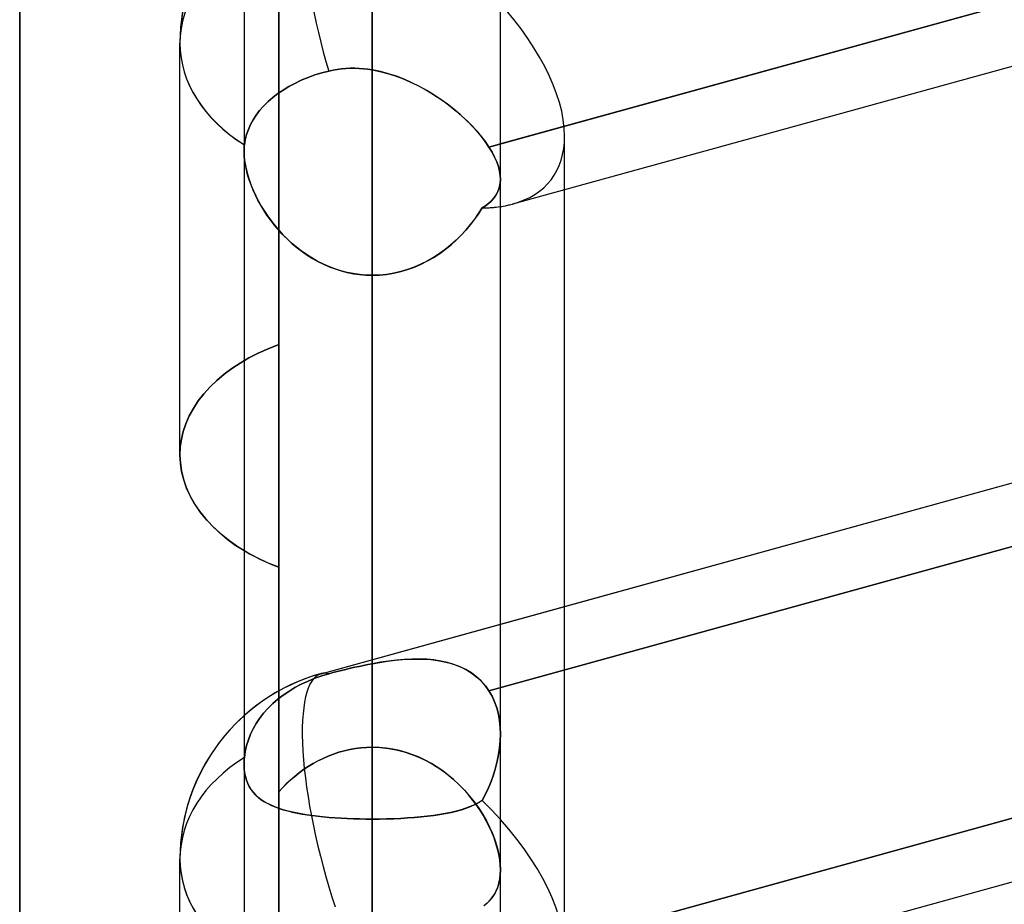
# Model space of a CAD drawing. Header units: millimetres. Extents: x -52 to 132, y -156 to 156.
# Tile 44 of 77: x 23.48 to 27.31, y 25.24 to 28.69. Entities that reach past the tile are written whole.
import ezdxf

# ---------------------------------------------------------------- set-up
doc = ezdxf.new("R2010")
doc.units = ezdxf.units.MM
doc.layers.add('MAIN-1', color=7, linetype='Continuous')

msp = doc.modelspace()

# ---------------------------------------------------------------- linework, layer by layer
at = {"layer": 'MAIN-1'}
for p, q in [((24.85, 0), (24.85, 76.1016)), ((24.85, 76.1016), (24.85, 0)), ((24.35, 75.6323), (24.35, 0)), ((24.35, 75.6323), (24.35, 0)), ((25.35, 0), (25.35, 75.6323)), ((25.35, 0), (25.35, 75.6323)), ((24.85, 75.4408), (24.85, 0)), ((24.85, 27.6975), (24.85, 75.4408)), ((25.3988, 27.976), (63.4497, 38.4861)), ((24.85, 28.6947), (24.85, 37.7)), ((24.6503, 26.1434), (62.7012, 36.6536)), ((23.475, 0), (23.475, 36)), ((23.475, 36), (23.475, 0)), ((24.485, 27.4271), (24.485, 36)), ((24.485, 36), (24.485, 27.4271)), ((24.85, 33.7), (24.85, 25.8562)), ((24.485, 25.6827), (24.485, 33.5417)), ((25.35, 25.378), (25.35, 33.2)), ((25.35, 25.378), (25.35, 33.2)), ((24.485, 26.5586), (24.485, 32.8583)), ((24.485, 32.8583), (24.485, 25.1976)), ((24.85, 25.1462), (24.85, 32.7)), ((23.475, 31.5), (23.475, 0)), ((24.485, 24.2332), (24.485, 31.5)), ((25.3051, 28.1978), (37.176, 31.4767)), ((37.15, 31.4696), (25.35, 28.2102)), ((25.3988, 27.976), (37.15, 31.2218)), ((25.35, 26.3367), (37.15, 29.596)), ((37.176, 29.3554), (25.3051, 26.0765)), ((25.3051, 26.0765), (37.176, 29.3554)), ((24.85, 28.6947), (24.85, 25.8562)), ((24.85, 25.8562), (24.85, 28.6947)), ((24.1, 26.9971), (24.1, 28.6025)), ((24.1, 26.9971), (24.1, 28.6025)), ((24.6803, 28.4945), (24.6532, 28.4874)), ((24.6532, 28.4874), (24.6803, 28.4945)), ((24.6969, 28.4981), (24.6803, 28.4945)), ((24.6803, 28.4945), (24.6968, 28.4981)), ((24.6968, 28.4981), (24.7135, 28.501)), ((24.7136, 28.501), (24.6969, 28.4981)), ((24.7135, 28.501), (24.7304, 28.5031)), ((24.7305, 28.5031), (24.7136, 28.501)), ((24.7304, 28.5031), (24.7475, 28.5045)), ((24.7474, 28.5045), (24.7305, 28.5031)), ((24.7644, 28.5052), (24.7474, 28.5045)), ((24.7475, 28.5045), (24.7645, 28.5052)), ((24.7815, 28.5053), (24.7644, 28.5052)), ((24.7645, 28.5052), (24.7816, 28.5053)), ((24.7986, 28.5046), (24.7815, 28.5053)), ((24.7816, 28.5053), (24.7988, 28.5046)), ((24.8158, 28.5033), (24.7986, 28.5046)), ((24.7988, 28.5046), (24.8159, 28.5033)), ((24.8329, 28.5013), (24.8158, 28.5033)), ((24.8159, 28.5033), (24.8329, 28.5013)), ((24.85, 28.4987), (24.8329, 28.5013)), ((24.8329, 28.5013), (24.85, 28.4987)), ((24.85, 28.4987), (24.8799, 28.4927)), ((24.85, 26.1823), (24.85, 28.4987)), ((24.85, 28.4987), (24.85, 26.1823)), ((24.8816, 28.4923), (24.85, 28.4987)), ((24.573, 28.4584), (24.5477, 28.4464)), ((24.5477, 28.4464), (24.573, 28.4584)), ((24.5994, 28.4693), (24.573, 28.4584)), ((24.573, 28.4584), (24.5994, 28.4693)), ((24.6264, 28.479), (24.5994, 28.4693)), ((24.5994, 28.4693), (24.6264, 28.479)), ((24.6532, 28.4874), (24.6264, 28.479)), ((24.6264, 28.479), (24.6532, 28.4874)), ((24.8799, 28.4927), (24.9096, 28.485)), ((24.913, 28.484), (24.8816, 28.4923)), ((24.9096, 28.485), (24.939, 28.4757)), ((24.9439, 28.4739), (24.913, 28.484)), ((24.939, 28.4757), (24.9679, 28.4648)), ((24.9744, 28.4622), (24.9439, 28.4739)), ((24.9679, 28.4648), (24.9965, 28.4526)), ((25.0043, 28.449), (24.9744, 28.4622)), ((24.5021, 28.4202), (24.4819, 28.4064)), ((24.4819, 28.4064), (24.5021, 28.4202)), ((24.524, 28.4335), (24.5021, 28.4202)), ((24.5021, 28.4202), (24.524, 28.4335)), ((24.5477, 28.4464), (24.524, 28.4335)), ((24.524, 28.4335), (24.5477, 28.4464)), ((24.9965, 28.4526), (25.0245, 28.4392)), ((25.0337, 28.4344), (25.0043, 28.449)), ((25.0245, 28.4392), (25.0519, 28.4246)), ((25.0624, 28.4186), (25.0337, 28.4344)), ((25.0519, 28.4246), (25.0787, 28.4089)), ((25.0903, 28.4017), (25.0624, 28.4186)), ((24.4622, 28.3912), (24.4434, 28.3749)), ((24.4434, 28.3749), (24.4622, 28.3912)), ((24.4819, 28.4064), (24.4622, 28.3912)), ((24.4622, 28.3912), (24.4819, 28.4064)), ((25.0787, 28.4089), (25.1047, 28.3923)), ((25.1174, 28.3837), (25.0903, 28.4017)), ((25.1047, 28.3923), (25.13, 28.3749)), ((25.1436, 28.3649), (25.1174, 28.3837)), ((24.4107, 28.34), (24.3971, 28.3221)), ((24.3971, 28.3221), (24.4107, 28.34)), ((24.4262, 28.3577), (24.4107, 28.34)), ((24.4107, 28.34), (24.4262, 28.3577)), ((24.4434, 28.3749), (24.4262, 28.3577)), ((24.4262, 28.3577), (24.4434, 28.3749)), ((25.13, 28.3749), (25.1543, 28.3567)), ((25.1687, 28.3452), (25.1436, 28.3649)), ((25.1543, 28.3567), (25.1776, 28.3379)), ((25.1927, 28.325), (25.1687, 28.3452)), ((24.3856, 28.3045), (24.3755, 28.286)), ((24.3755, 28.286), (24.3856, 28.3045)), ((24.3971, 28.3221), (24.3856, 28.3045)), ((24.3856, 28.3045), (24.3971, 28.3221)), ((25.1776, 28.3379), (25.1999, 28.3185)), ((25.2153, 28.3042), (25.1927, 28.325)), ((25.1999, 28.3185), (25.2211, 28.2986)), ((25.2365, 28.2832), (25.2153, 28.3042)), ((24.3668, 28.2666), (24.3597, 28.2466)), ((24.3597, 28.2466), (24.3668, 28.2666)), ((24.3755, 28.286), (24.3668, 28.2666)), ((24.3668, 28.2666), (24.3755, 28.286)), ((25.2211, 28.2986), (25.2409, 28.2785)), ((25.2562, 28.2618), (25.2365, 28.2832)), ((25.2409, 28.2785), (25.2593, 28.2583)), ((25.2648, 25.0047), (37.1578, 28.2897)), ((37.15, 28.2876), (25.35, 25.0283)), ((24.3546, 28.2264), (24.3514, 28.2063)), ((24.3514, 28.2063), (24.3546, 28.2264)), ((24.3597, 28.2466), (24.3546, 28.2264)), ((24.3546, 28.2264), (24.3597, 28.2466)), ((25.2744, 28.2403), (25.2562, 28.2618)), ((25.2593, 28.2583), (25.2762, 28.2381)), ((25.2907, 28.2189), (25.2744, 28.2403)), ((25.2762, 28.2381), (25.2914, 28.2179)), ((25.6, 28.0315), (25.6, 28.2403)), ((25.6, 23.808), (25.6, 28.2403)), ((24.3501, 28.1894), (24.35, 28.185)), ((24.35, 28.185), (24.3501, 28.1894)), ((24.3503, 28.1937), (24.3501, 28.1894)), ((24.3501, 28.1894), (24.3503, 28.1937)), ((24.3506, 28.1979), (24.3503, 28.1937)), ((24.3503, 28.1937), (24.3506, 28.1979)), ((24.351, 28.2021), (24.3506, 28.1979)), ((24.3506, 28.1979), (24.351, 28.2021)), ((24.3514, 28.2063), (24.351, 28.2021)), ((24.351, 28.2021), (24.3514, 28.2063)), ((25.3051, 28.1979), (25.2907, 28.2189)), ((25.2914, 28.2179), (25.3051, 28.1978)), ((25.35, 28.2102), (25.3051, 28.1978)), ((25.3051, 28.1978), (25.3172, 28.1779)), ((25.3171, 28.178), (25.3051, 28.1978)), ((24.35, 28.185), (24.35, 28.1806)), ((24.35, 28.1806), (24.35, 28.185)), ((24.35, 28.1807), (24.35, 25.7893)), ((24.35, 28.1807), (24.35, 25.7893)), ((24.35, 28.1806), (24.3506, 28.1633)), ((24.3506, 28.1635), (24.35, 28.1806)), ((24.3522, 28.1458), (24.3506, 28.1635)), ((24.3506, 28.1633), (24.3523, 28.1453)), ((25.3272, 28.1586), (25.3171, 28.178)), ((25.3172, 28.1779), (25.3273, 28.1585)), ((25.3355, 28.1397), (25.3272, 28.1586)), ((25.3273, 28.1585), (25.3356, 28.1397)), ((25.3988, 24.794), (37.6496, 28.1778)), ((24.3551, 28.1275), (24.3522, 28.1458)), ((24.3523, 28.1453), (24.3552, 28.1265)), ((24.359, 28.1085), (24.3551, 28.1275)), ((24.3552, 28.1265), (24.3593, 28.1072)), ((25.342, 28.1214), (25.3355, 28.1397)), ((25.3356, 28.1397), (25.3419, 28.1215)), ((25.3419, 28.1215), (25.3465, 28.104)), ((25.3465, 28.104), (25.342, 28.1214)), ((24.364, 28.0892), (24.359, 28.1085)), ((24.3593, 28.1072), (24.3645, 28.0876)), ((24.3701, 28.0696), (24.364, 28.0892)), ((24.3645, 28.0876), (24.3708, 28.0677)), ((25.3465, 28.104), (25.3492, 28.0873)), ((25.3492, 28.0873), (25.3465, 28.104)), ((25.3492, 28.0873), (25.35, 28.0713)), ((25.35, 28.0714), (25.3492, 28.0873)), ((25.3492, 28.057), (25.35, 28.0714)), ((25.35, 28.0713), (25.3492, 28.0571)), ((25.35, 25.9078), (25.35, 28.0718)), ((25.35, 25.9078), (25.35, 28.0718)), ((24.3772, 28.0499), (24.3701, 28.0696)), ((24.3708, 28.0677), (24.3781, 28.0476)), ((24.3853, 28.0301), (24.3772, 28.0499)), ((24.3781, 28.0476), (24.3864, 28.0275)), ((25.3428, 28.0305), (25.3467, 28.0434)), ((25.3468, 28.0435), (25.3429, 28.0307)), ((25.3467, 28.0434), (25.3492, 28.057)), ((25.3492, 28.0571), (25.3468, 28.0435)), ((25.3988, 24.794), (37.15, 28.0398)), ((24.3943, 28.0103), (24.3853, 28.0301)), ((24.3864, 28.0275), (24.3957, 28.0073)), ((24.4042, 27.9906), (24.3943, 28.0103)), ((24.3957, 28.0073), (24.406, 27.9872)), ((25.3134, 27.9865), (25.3227, 27.9965)), ((25.3228, 27.9966), (25.3135, 27.9866)), ((25.3227, 27.9965), (25.3307, 28.0071)), ((25.3308, 28.0073), (25.3228, 27.9966)), ((25.3307, 28.0071), (25.3375, 28.0184)), ((25.3376, 28.0186), (25.3308, 28.0073)), ((25.3375, 28.0184), (25.3428, 28.0305)), ((25.3429, 28.0307), (25.3376, 28.0186)), ((25.6, 26.4057), (25.6, 28.0315)), ((24.415, 27.9711), (24.4042, 27.9906)), ((24.406, 27.9872), (24.4173, 27.9672)), ((24.4267, 27.9517), (24.415, 27.9711)), ((24.4173, 27.9672), (24.4294, 27.9474)), ((25.2786, 27.9603), (25.2643, 27.9379)), ((25.2647, 27.9385), (25.2786, 27.9603)), ((25.2913, 27.9685), (25.2786, 27.9603)), ((25.2786, 27.9603), (25.2913, 27.9685)), ((25.303, 27.9773), (25.2913, 27.9685)), ((25.2913, 27.9685), (25.3029, 27.9772)), ((25.3029, 27.9772), (25.3134, 27.9865)), ((25.3135, 27.9866), (25.303, 27.9773)), ((24.4394, 27.9324), (24.4267, 27.9517)), ((24.4294, 27.9474), (24.4425, 27.9279)), ((24.4529, 27.9134), (24.4394, 27.9324)), ((24.4425, 27.9279), (24.4564, 27.9088)), ((25.2335, 27.8957), (25.2497, 27.9169)), ((25.2643, 27.9379), (25.2489, 27.9159)), ((25.2497, 27.9169), (25.2647, 27.9385)), ((24.4674, 27.8947), (24.4529, 27.9134)), ((24.4564, 27.9088), (24.4711, 27.8901)), ((24.4828, 27.8763), (24.4674, 27.8947)), ((24.4711, 27.8901), (24.4867, 27.8719)), ((25.2324, 27.8944), (25.2148, 27.8736)), ((25.2161, 27.875), (25.2335, 27.8957)), ((25.2489, 27.9159), (25.2324, 27.8944)), ((24.4991, 27.8584), (24.4828, 27.8763)), ((24.4867, 27.8719), (24.503, 27.8543)), ((24.5162, 27.841), (24.4991, 27.8584)), ((24.503, 27.8543), (24.5201, 27.8373)), ((24.5342, 27.8243), (24.5162, 27.841)), ((25.1962, 27.8535), (25.1766, 27.8342)), ((25.178, 27.8355), (25.1976, 27.8549)), ((25.2148, 27.8736), (25.1962, 27.8535)), ((25.1976, 27.8549), (25.2161, 27.875)), ((24.5201, 27.8373), (24.538, 27.8209)), ((24.553, 27.8082), (24.5342, 27.8243)), ((24.538, 27.8209), (24.5566, 27.8053)), ((24.5726, 27.793), (24.553, 27.8082)), ((24.5566, 27.8053), (24.576, 27.7906)), ((25.156, 27.8158), (25.1345, 27.7984)), ((25.1356, 27.7992), (25.1573, 27.8169)), ((25.1766, 27.8342), (25.156, 27.8158)), ((25.1573, 27.8169), (25.178, 27.8355)), ((24.5929, 27.7787), (24.5726, 27.793)), ((24.576, 27.7906), (24.596, 27.7766)), ((24.6139, 27.7653), (24.5929, 27.7787)), ((24.596, 27.7766), (24.6167, 27.7636)), ((24.6354, 27.753), (24.6139, 27.7653)), ((24.6167, 27.7636), (24.638, 27.7516)), ((25.0887, 27.7669), (25.0645, 27.753)), ((25.0652, 27.7533), (25.0895, 27.7674)), ((25.112, 27.782), (25.0887, 27.7669)), ((25.0895, 27.7674), (25.113, 27.7827)), ((25.1345, 27.7984), (25.112, 27.782)), ((25.113, 27.7827), (25.1356, 27.7992)), ((24.6576, 27.7417), (24.6354, 27.753)), ((24.638, 27.7516), (24.66, 27.7406)), ((24.6804, 27.7316), (24.6576, 27.7417)), ((24.66, 27.7406), (24.6825, 27.7308)), ((24.7038, 27.7227), (24.6804, 27.7316)), ((24.6825, 27.7308), (24.7055, 27.7221)), ((25.0138, 27.7293), (24.9875, 27.7198)), ((24.9878, 27.7198), (25.0143, 27.7295)), ((25.0395, 27.7404), (25.0138, 27.7293)), ((25.0143, 27.7295), (25.0401, 27.7407)), ((25.0645, 27.753), (25.0395, 27.7404)), ((25.0401, 27.7407), (25.0652, 27.7533)), ((24.7275, 27.7151), (24.7038, 27.7227)), ((24.7055, 27.7221), (24.7288, 27.7147)), ((24.7516, 27.7088), (24.7275, 27.7151)), ((24.7288, 27.7147), (24.7525, 27.7086)), ((24.7759, 27.7039), (24.7516, 27.7088)), ((24.7525, 27.7086), (24.7765, 27.7038)), ((24.8004, 27.7003), (24.7759, 27.7039)), ((24.7765, 27.7038), (24.8008, 27.7003)), ((24.8251, 27.6982), (24.8004, 27.7003)), ((24.8008, 27.7003), (24.8253, 27.6982)), ((24.85, 27.6975), (24.8251, 27.6982)), ((24.8253, 27.6982), (24.85, 27.6975)), ((24.8781, 27.6984), (24.85, 27.6975)), ((24.85, 27.6975), (24.8781, 27.6984)), ((24.85, 25.5762), (24.85, 27.6975)), ((24.85, 27.6975), (24.85, 25.5762)), ((24.85, 25.5762), (24.85, 27.6975)), ((24.85, 24.8665), (24.85, 27.6975)), ((24.85, 27.6975), (24.85, 24.8665)), ((24.906, 27.7011), (24.8781, 27.6984)), ((24.8781, 27.6984), (24.9059, 27.7011)), ((24.9059, 27.7011), (24.9335, 27.7056)), ((24.9336, 27.7056), (24.906, 27.7011)), ((24.9335, 27.7056), (24.9609, 27.7119)), ((24.9608, 27.7119), (24.9336, 27.7056)), ((24.9875, 27.7198), (24.9608, 27.7119)), ((24.9609, 27.7119), (24.9878, 27.7198)), ((24.4443, 27.4111), (24.485, 27.4271)), ((24.485, 27.4271), (24.4443, 27.4111)), ((24.485, 27.4271), (24.485, 25.6827)), ((24.485, 25.6827), (24.485, 27.4271)), ((24.3688, 27.375), (24.4055, 27.3937)), ((24.4055, 27.3937), (24.3688, 27.375)), ((24.4055, 27.3937), (24.4443, 27.4111)), ((24.4443, 27.4111), (24.4055, 27.3937)), ((24.3025, 27.3342), (24.3344, 27.3552)), ((24.3344, 27.3552), (24.3025, 27.3342)), ((24.3344, 27.3552), (24.3688, 27.375)), ((24.3688, 27.375), (24.3344, 27.3552)), ((24.2437, 27.2875), (24.2722, 27.3116)), ((24.2722, 27.3116), (24.2437, 27.2875)), ((24.2722, 27.3116), (24.3025, 27.3342)), ((24.3025, 27.3342), (24.2722, 27.3116)), ((24.2172, 27.262), (24.2437, 27.2875)), ((24.2437, 27.2875), (24.2172, 27.262)), ((24.1712, 27.2074), (24.1929, 27.2352)), ((24.1929, 27.2352), (24.1712, 27.2074)), ((24.1929, 27.2352), (24.2172, 27.262)), ((24.2172, 27.262), (24.1929, 27.2352)), ((24.1522, 27.1785), (24.1712, 27.2074)), ((24.1712, 27.2074), (24.1522, 27.1785)), ((24.1231, 27.1187), (24.1362, 27.1489)), ((24.1362, 27.1489), (24.1231, 27.1187)), ((24.1362, 27.1489), (24.1522, 27.1785)), ((24.1522, 27.1785), (24.1362, 27.1489)), ((24.113, 27.0882), (24.1231, 27.1187)), ((24.1231, 27.1187), (24.113, 27.0882)), ((24.1058, 27.0577), (24.113, 27.0882)), ((24.113, 27.0882), (24.1058, 27.0577)), ((24.1014, 27.0272), (24.1058, 27.0577)), ((24.1058, 27.0577), (24.1014, 27.0272)), ((24.1, 26.9971), (24.1014, 27.0272)), ((24.1014, 27.0272), (24.1, 26.9971)), ((24.1016, 26.965), (24.1, 26.9971)), ((24.1, 26.9971), (24.1015, 26.9659)), ((24.1015, 26.9659), (24.1062, 26.9342)), ((24.1065, 26.9325), (24.1016, 26.965)), ((24.1062, 26.9342), (24.1139, 26.9023)), ((24.1146, 26.8998), (24.1065, 26.9325)), ((24.1139, 26.9023), (24.1248, 26.8704)), ((24.1261, 26.8671), (24.1146, 26.8998)), ((24.1248, 26.8704), (24.1388, 26.8388)), ((24.1408, 26.8348), (24.1261, 26.8671)), ((24.1388, 26.8388), (24.156, 26.8078)), ((24.1589, 26.8031), (24.1408, 26.8348)), ((24.156, 26.8078), (24.1763, 26.7776)), ((24.1803, 26.7722), (24.1589, 26.8031)), ((24.1763, 26.7776), (24.1995, 26.7484)), ((24.2047, 26.7425), (24.1803, 26.7722)), ((24.1995, 26.7484), (24.2254, 26.7204)), ((24.2318, 26.7141), (24.2047, 26.7425)), ((24.2254, 26.7204), (24.2536, 26.6938)), ((24.2613, 26.6871), (24.2318, 26.7141)), ((24.2536, 26.6938), (24.2839, 26.6687)), ((24.2929, 26.6618), (24.2613, 26.6871)), ((24.2839, 26.6687), (24.3159, 26.6453)), ((24.3262, 26.6384), (24.2929, 26.6618)), ((24.3159, 26.6453), (24.35, 26.6235)), ((24.3621, 26.6164), (24.3262, 26.6384)), ((24.35, 26.6235), (24.3707, 26.6115)), ((24.4008, 26.5956), (24.3621, 26.6164)), ((24.3707, 26.6115), (24.3921, 26.6)), ((24.3921, 26.6), (24.4143, 26.5889)), ((24.4418, 26.5763), (24.4008, 26.5956)), ((24.4143, 26.5889), (24.4372, 26.5783)), ((24.4372, 26.5783), (24.4608, 26.5682)), ((24.485, 26.5586), (24.4418, 26.5763)), ((24.4608, 26.5682), (24.485, 26.5586)), ((24.485, 25.1976), (24.485, 26.5586)), ((24.485, 24.8185), (24.485, 26.5586)), ((24.485, 26.5586), (24.485, 24.8185)), ((24.485, 26.5586), (24.485, 24.3032)), ((24.485, 24.3032), (24.485, 26.5586)), ((25.6, 25.0583), (25.6, 26.4057)), ((24.6503, 26.1434), (25.35, 26.3367)), ((24.8799, 26.1875), (24.9096, 26.192)), ((24.913, 26.1924), (24.8816, 26.1878)), ((24.9096, 26.192), (24.939, 26.1956)), ((24.9439, 26.1961), (24.913, 26.1924)), ((24.939, 26.1956), (24.9679, 26.1983)), ((24.9744, 26.1988), (24.9439, 26.1961)), ((24.9679, 26.1983), (24.9965, 26.2)), ((25.0043, 26.2003), (24.9744, 26.1988)), ((24.9965, 26.2), (25.0245, 26.2006)), ((25.0337, 26.2005), (25.0043, 26.2003)), ((25.0245, 26.2006), (25.0519, 26.2)), ((25.0624, 26.1994), (25.0337, 26.2005)), ((25.0519, 26.2), (25.0787, 26.1981)), ((25.0903, 26.1969), (25.0624, 26.1994)), ((25.0787, 26.1981), (25.1047, 26.1949)), ((25.1174, 26.1928), (25.0903, 26.1969)), ((25.1047, 26.1949), (25.13, 26.1902)), ((25.1436, 26.187), (25.1174, 26.1928)), ((25.13, 26.1902), (25.1543, 26.1841)), ((24.6968, 26.1474), (24.7135, 26.1518)), ((24.7136, 26.1518), (24.6969, 26.1475)), ((24.7135, 26.1518), (24.7304, 26.1561)), ((24.7305, 26.1561), (24.7136, 26.1518)), ((24.7304, 26.1561), (24.7475, 26.1603)), ((24.7474, 26.1602), (24.7305, 26.1561)), ((24.7644, 26.1643), (24.7474, 26.1602)), ((24.7475, 26.1603), (24.7646, 26.1643)), ((24.7815, 26.1682), (24.7644, 26.1643)), ((24.7646, 26.1643), (24.7816, 26.1683)), ((24.7986, 26.172), (24.7815, 26.1682)), ((24.7816, 26.1683), (24.7988, 26.172)), ((24.8158, 26.1756), (24.7986, 26.172)), ((24.7988, 26.172), (24.8159, 26.1757)), ((24.8329, 26.1791), (24.8158, 26.1756)), ((24.8159, 26.1757), (24.8329, 26.1791)), ((24.8329, 26.1791), (24.85, 26.1823)), ((24.85, 26.1823), (24.8329, 26.1791)), ((24.8816, 26.1878), (24.85, 26.1823)), ((24.85, 26.1823), (24.8799, 26.1875)), ((25.1687, 26.1796), (25.1436, 26.187)), ((25.1543, 26.1841), (25.1776, 26.1764)), ((25.1927, 26.1703), (25.1687, 26.1796)), ((25.1776, 26.1764), (25.1999, 26.1671)), ((25.2153, 26.1593), (25.1927, 26.1703)), ((25.1999, 26.1671), (25.2211, 26.1561)), ((25.2365, 26.1465), (25.2153, 26.1593)), ((25.2211, 26.1561), (25.2409, 26.1434)), ((24.573, 26.1024), (24.5994, 26.1147)), ((24.5994, 26.1147), (24.573, 26.1024)), ((24.5994, 26.1147), (24.6264, 26.1256)), ((24.6264, 26.1256), (24.5994, 26.1147)), ((24.6264, 26.1256), (24.6532, 26.135)), ((24.6532, 26.135), (24.6264, 26.1256)), ((24.6532, 26.135), (24.6803, 26.143)), ((24.6803, 26.143), (24.6532, 26.135)), ((24.6969, 26.1475), (24.6803, 26.143)), ((24.6803, 26.143), (24.6968, 26.1474)), ((25.2562, 26.1317), (25.2365, 26.1465)), ((25.2409, 26.1434), (25.2593, 26.1291)), ((25.2744, 26.115), (25.2562, 26.1317)), ((25.2593, 26.1291), (25.2762, 26.1132)), ((25.2907, 26.0966), (25.2744, 26.115)), ((25.2762, 26.1132), (25.2914, 26.0957)), ((24.5021, 26.0594), (24.524, 26.0744)), ((24.524, 26.0744), (24.5021, 26.0594)), ((24.524, 26.0744), (24.5477, 26.0889)), ((24.5477, 26.0889), (24.524, 26.0744)), ((24.5477, 26.0889), (24.573, 26.1024)), ((24.573, 26.1024), (24.5477, 26.0889)), ((25.3051, 26.0765), (25.2907, 26.0966)), ((25.2914, 26.0957), (25.3051, 26.0765)), ((25.3171, 26.0558), (25.3051, 26.0765)), ((25.3051, 26.0765), (25.3172, 26.0556)), ((24.4622, 26.0266), (24.4819, 26.0438)), ((24.4819, 26.0438), (24.4622, 26.0266)), ((24.4819, 26.0438), (24.5021, 26.0594)), ((24.5021, 26.0594), (24.4819, 26.0438)), ((25.3272, 26.0337), (25.3171, 26.0558)), ((25.3172, 26.0556), (25.3273, 26.0335)), ((24.4262, 25.9888), (24.4434, 26.0082)), ((24.4434, 26.0082), (24.4262, 25.9888)), ((24.4434, 26.0082), (24.4622, 26.0266)), ((24.4622, 26.0266), (24.4434, 26.0082)), ((25.3355, 26.0102), (25.3272, 26.0337)), ((25.3273, 26.0335), (25.3356, 26.0102)), ((25.342, 25.9856), (25.3355, 26.0102)), ((25.3356, 26.0102), (25.3419, 25.9857)), ((24.3971, 25.9485), (24.4107, 25.9687)), ((24.4107, 25.9687), (24.3971, 25.9485)), ((24.4107, 25.9687), (24.4262, 25.9888)), ((24.4262, 25.9888), (24.4107, 25.9687)), ((25.3419, 25.9857), (25.3465, 25.9603)), ((25.3465, 25.9601), (25.342, 25.9856)), ((25.3465, 25.9603), (25.3492, 25.934)), ((25.3492, 25.9339), (25.3465, 25.9601)), ((24.3755, 25.9075), (24.3856, 25.9284)), ((24.3856, 25.9284), (24.3755, 25.9075)), ((24.3856, 25.9284), (24.3971, 25.9485)), ((24.3971, 25.9485), (24.3856, 25.9284)), ((25.3492, 25.934), (25.35, 25.907)), ((25.35, 25.9071), (25.3492, 25.9339)), ((24.3597, 25.8627), (24.3668, 25.8854)), ((24.3668, 25.8854), (24.3597, 25.8627)), ((24.3668, 25.8854), (24.3755, 25.9075)), ((24.3755, 25.9075), (24.3668, 25.8854)), ((25.3492, 25.8811), (25.35, 25.9071)), ((25.35, 25.907), (25.3492, 25.8812)), ((24.3546, 25.8396), (24.3597, 25.8627)), ((24.3597, 25.8627), (24.3546, 25.8396)), ((24.7409, 25.8425), (24.7624, 25.8474)), ((24.7626, 25.8474), (24.7412, 25.8426)), ((24.7624, 25.8474), (24.7841, 25.8512)), ((24.7842, 25.8513), (24.7626, 25.8474)), ((24.7841, 25.8512), (24.806, 25.854)), ((24.806, 25.854), (24.7842, 25.8513)), ((24.806, 25.854), (24.8279, 25.8557)), ((24.8279, 25.8557), (24.806, 25.854)), ((24.8279, 25.8557), (24.85, 25.8562)), ((24.85, 25.8562), (24.8279, 25.8557)), ((24.85, 25.8562), (24.8816, 25.8551)), ((24.8769, 25.8554), (24.85, 25.8562)), ((24.9036, 25.8529), (24.8769, 25.8554)), ((24.8816, 25.8551), (24.9129, 25.8517)), ((24.9302, 25.8488), (24.9036, 25.8529)), ((24.9129, 25.8517), (24.9438, 25.8461)), ((24.9565, 25.8432), (24.9302, 25.8488)), ((24.9438, 25.8461), (24.9743, 25.8384)), ((25.3428, 25.8281), (25.3467, 25.8547)), ((25.3468, 25.855), (25.3429, 25.8286)), ((25.3467, 25.8547), (25.3492, 25.8811)), ((25.3492, 25.8812), (25.3468, 25.855)), ((24.3503, 25.8026), (24.3506, 25.8073)), ((24.3506, 25.8073), (24.3503, 25.8027)), ((24.351, 25.812), (24.3506, 25.8073)), ((24.3506, 25.8073), (24.351, 25.8119)), ((24.351, 25.8119), (24.3514, 25.8167)), ((24.3514, 25.8167), (24.351, 25.812)), ((24.3514, 25.8167), (24.3546, 25.8396)), ((24.3546, 25.8396), (24.3514, 25.8167)), ((24.6383, 25.8032), (24.6581, 25.8129)), ((24.6583, 25.813), (24.6385, 25.8033)), ((24.6581, 25.8129), (24.6782, 25.8218)), ((24.6785, 25.8219), (24.6583, 25.813)), ((24.6782, 25.8218), (24.6988, 25.8297)), ((24.6991, 25.8298), (24.6785, 25.8219)), ((24.6988, 25.8297), (24.7196, 25.8366)), ((24.72, 25.8367), (24.6991, 25.8298)), ((24.7196, 25.8366), (24.7409, 25.8425)), ((24.7412, 25.8426), (24.72, 25.8367)), ((24.9824, 25.836), (24.9565, 25.8432)), ((24.9743, 25.8384), (25.0043, 25.8286)), ((25.0077, 25.8273), (24.9824, 25.836)), ((25.0043, 25.8286), (25.0336, 25.8167)), ((25.0326, 25.8172), (25.0077, 25.8273)), ((25.0568, 25.8057), (25.0326, 25.8172)), ((25.0336, 25.8167), (25.062, 25.803)), ((25.0804, 25.7929), (25.0568, 25.8057)), ((25.3375, 25.8015), (25.3428, 25.8281)), ((25.3429, 25.8286), (25.3376, 25.8021)), ((24.3501, 25.7982), (24.35, 25.7937)), ((24.35, 25.7936), (24.3501, 25.7981)), ((24.35, 25.7937), (24.35, 25.7892)), ((24.35, 25.7891), (24.35, 25.7936)), ((24.35, 25.7892), (24.3506, 25.7726)), ((24.3506, 25.7728), (24.35, 25.7891)), ((24.3503, 25.8027), (24.3501, 25.7982)), ((24.3501, 25.7981), (24.3503, 25.8026)), ((24.3523, 25.7572), (24.3506, 25.7728)), ((24.3506, 25.7726), (24.3523, 25.7568)), ((24.5822, 25.7692), (24.5645, 25.7563)), ((24.5645, 25.7563), (24.5822, 25.7691)), ((24.6005, 25.7813), (24.5822, 25.7692)), ((24.5822, 25.7691), (24.6004, 25.7812)), ((24.6004, 25.7812), (24.6191, 25.7926)), ((24.6193, 25.7927), (24.6005, 25.7813)), ((24.6191, 25.7926), (24.6383, 25.8032)), ((24.6385, 25.8033), (24.6193, 25.7927)), ((25.062, 25.803), (25.0894, 25.7876)), ((25.1031, 25.779), (25.0804, 25.7929)), ((25.0894, 25.7876), (25.1158, 25.7705)), ((25.1251, 25.7639), (25.1031, 25.779)), ((25.1158, 25.7705), (25.1411, 25.752)), ((25.3227, 25.7489), (25.3307, 25.7751)), ((25.3308, 25.7756), (25.3228, 25.7493)), ((25.3307, 25.7751), (25.3375, 25.8015)), ((25.3376, 25.8021), (25.3308, 25.7756)), ((24.3551, 25.7423), (24.3523, 25.7572)), ((24.3523, 25.7568), (24.3552, 25.7416)), ((24.359, 25.7282), (24.3551, 25.7423)), ((24.3552, 25.7416), (24.3593, 25.7274)), ((24.3641, 25.715), (24.359, 25.7282)), ((24.5308, 25.7285), (24.5148, 25.7137)), ((24.515, 25.7138), (24.5309, 25.7286)), ((24.5474, 25.7427), (24.5308, 25.7285)), ((24.5309, 25.7286), (24.5474, 25.7427)), ((24.5474, 25.7427), (24.5645, 25.7563)), ((24.5645, 25.7563), (24.5474, 25.7427)), ((25.1463, 25.7478), (25.1251, 25.7639)), ((25.1411, 25.752), (25.1652, 25.732)), ((25.1666, 25.7308), (25.1463, 25.7478)), ((25.1652, 25.732), (25.1881, 25.7109)), ((25.1861, 25.7128), (25.1666, 25.7308)), ((25.3134, 25.7231), (25.3227, 25.7489)), ((25.3228, 25.7493), (25.3135, 25.7233)), ((24.3593, 25.7274), (24.3645, 25.714)), ((24.3701, 25.7027), (24.3641, 25.715)), ((24.3645, 25.714), (24.3708, 25.7016)), ((24.3772, 25.6912), (24.3701, 25.7027)), ((24.3708, 25.7016), (24.3781, 25.69)), ((24.3853, 25.6806), (24.3772, 25.6912)), ((24.3781, 25.69), (24.3864, 25.6793)), ((24.485, 25.6827), (24.4997, 25.6985)), ((24.4996, 25.6984), (24.485, 25.6827)), ((24.5148, 25.7137), (24.4996, 25.6984)), ((24.4997, 25.6985), (24.515, 25.7138)), ((25.2046, 25.694), (25.1861, 25.7128)), ((25.1881, 25.7109), (25.2096, 25.6887)), ((25.2222, 25.6746), (25.2046, 25.694)), ((25.303, 25.6979), (25.2913, 25.673)), ((25.2913, 25.6729), (25.3029, 25.6977)), ((25.3029, 25.6977), (25.3134, 25.7231)), ((25.3135, 25.7233), (25.303, 25.6979)), ((24.3943, 25.6707), (24.3853, 25.6806)), ((24.3864, 25.6793), (24.3957, 25.6693)), ((24.4042, 25.6616), (24.3943, 25.6707)), ((24.3957, 25.6693), (24.406, 25.6601)), ((24.4151, 25.6531), (24.4042, 25.6616)), ((24.406, 25.6601), (24.4173, 25.6515)), ((24.4268, 25.6453), (24.4151, 25.6531)), ((24.4173, 25.6515), (24.4294, 25.6436)), ((25.2096, 25.6887), (25.2296, 25.6658)), ((25.2388, 25.6544), (25.2222, 25.6746)), ((25.2296, 25.6658), (25.2481, 25.6422)), ((25.2544, 25.6337), (25.2388, 25.6544)), ((25.2913, 25.673), (25.2786, 25.6487)), ((25.2786, 25.6487), (25.2913, 25.6729)), ((24.4394, 25.638), (24.4268, 25.6453)), ((24.4294, 25.6436), (24.4425, 25.6363)), ((24.453, 25.6312), (24.4394, 25.638)), ((24.4425, 25.6363), (24.4564, 25.6296)), ((24.4675, 25.6249), (24.453, 25.6312)), ((24.4564, 25.6296), (24.4711, 25.6235)), ((24.4828, 25.6191), (24.4675, 25.6249)), ((24.4711, 25.6235), (24.4867, 25.6178)), ((24.4991, 25.6138), (24.4828, 25.6191)), ((24.4867, 25.6178), (24.503, 25.6126)), ((24.5162, 25.6089), (24.4991, 25.6138)), ((25.2148, 25.6183), (25.1962, 25.6124)), ((25.1976, 25.6128), (25.2161, 25.6187)), ((25.2324, 25.6249), (25.2148, 25.6183)), ((25.2161, 25.6187), (25.2335, 25.6253)), ((25.2489, 25.6321), (25.2324, 25.6249)), ((25.2335, 25.6253), (25.2497, 25.6324)), ((25.2481, 25.6422), (25.2652, 25.6181)), ((25.2643, 25.64), (25.2489, 25.6321)), ((25.2497, 25.6324), (25.2647, 25.6402)), ((25.269, 25.6125), (25.2544, 25.6337)), ((25.2786, 25.6487), (25.2643, 25.64)), ((25.2647, 25.6402), (25.2786, 25.6487)), ((25.2652, 25.6181), (25.2808, 25.5936)), ((24.503, 25.6126), (24.5201, 25.6078)), ((24.5342, 25.6043), (24.5162, 25.6089)), ((24.5201, 25.6078), (24.538, 25.6035)), ((24.5531, 25.6002), (24.5342, 25.6043)), ((24.538, 25.6035), (24.5566, 25.5995)), ((24.5727, 25.5965), (24.5531, 25.6002)), ((24.5566, 25.5995), (24.576, 25.5959)), ((24.5929, 25.5931), (24.5727, 25.5965)), ((24.576, 25.5959), (24.596, 25.5926)), ((24.6139, 25.59), (24.5929, 25.5931)), ((24.596, 25.5926), (24.6167, 25.5896)), ((24.6355, 25.5873), (24.6139, 25.59)), ((24.6167, 25.5896), (24.638, 25.587)), ((24.6577, 25.5849), (24.6355, 25.5873)), ((24.638, 25.587), (24.66, 25.5847)), ((24.6805, 25.5828), (24.6577, 25.5849)), ((24.66, 25.5847), (24.6825, 25.5827)), ((24.7038, 25.581), (24.6805, 25.5828)), ((24.6825, 25.5827), (24.7055, 25.5809)), ((24.7275, 25.5795), (24.7038, 25.581)), ((24.7055, 25.5809), (24.7288, 25.5794)), ((24.7516, 25.5783), (24.7275, 25.5795)), ((24.7288, 25.5794), (24.7525, 25.5783)), ((24.7759, 25.5774), (24.7516, 25.5783)), ((24.7525, 25.5783), (24.7765, 25.5773)), ((24.8004, 25.5767), (24.7759, 25.5774)), ((24.7765, 25.5773), (24.8008, 25.5767)), ((24.8251, 25.5763), (24.8004, 25.5767)), ((24.8008, 25.5767), (24.8253, 25.5763)), ((24.85, 25.5762), (24.8251, 25.5763)), ((24.8253, 25.5763), (24.85, 25.5762)), ((24.85, 25.5762), (24.8781, 25.5763)), ((24.8781, 25.5763), (24.85, 25.5762)), ((24.85, 0), (24.85, 25.5762)), ((24.85, 25.5762), (24.85, 22.7452)), ((24.85, 22.7452), (24.85, 25.5762)), ((24.8781, 25.5763), (24.9059, 25.5768)), ((24.906, 25.5768), (24.8781, 25.5763)), ((24.9059, 25.5768), (24.9335, 25.5777)), ((24.9336, 25.5777), (24.906, 25.5768)), ((24.9335, 25.5777), (24.9609, 25.5789)), ((24.9608, 25.5789), (24.9336, 25.5777)), ((24.9875, 25.5804), (24.9608, 25.5789)), ((24.9609, 25.5789), (24.9878, 25.5805)), ((25.0138, 25.5824), (24.9875, 25.5804)), ((24.9878, 25.5805), (25.0143, 25.5824)), ((25.0395, 25.5847), (25.0138, 25.5824)), ((25.0143, 25.5824), (25.0401, 25.5847)), ((25.0645, 25.5873), (25.0395, 25.5847)), ((25.0401, 25.5847), (25.0652, 25.5874)), ((25.0887, 25.5904), (25.0645, 25.5873)), ((25.0652, 25.5874), (25.0895, 25.5905)), ((25.112, 25.5938), (25.0887, 25.5904)), ((25.0895, 25.5905), (25.113, 25.594)), ((25.1345, 25.5977), (25.112, 25.5938)), ((25.113, 25.594), (25.1356, 25.598)), ((25.156, 25.6021), (25.1345, 25.5977)), ((25.1356, 25.598), (25.1573, 25.6024)), ((25.1766, 25.607), (25.156, 25.6021)), ((25.1573, 25.6024), (25.178, 25.6073)), ((25.1962, 25.6124), (25.1766, 25.607)), ((25.178, 25.6073), (25.1976, 25.6128)), ((25.2825, 25.5909), (25.269, 25.6125)), ((25.2808, 25.5936), (25.2949, 25.569)), ((25.2948, 25.569), (25.2825, 25.5909)), ((25.3061, 25.547), (25.2948, 25.569)), ((25.2949, 25.569), (25.3074, 25.5442)), ((25.3161, 25.5249), (25.3061, 25.547)), ((25.3074, 25.5442), (25.3184, 25.5194)), ((25.325, 25.5028), (25.3161, 25.5249)), ((25.3184, 25.5194), (25.3279, 25.4947)), ((25.3325, 25.4809), (25.325, 25.5028)), ((25.3279, 25.4947), (25.3358, 25.4701)), ((25.3387, 25.4593), (25.3325, 25.4809)), ((25.3358, 25.4701), (25.342, 25.446)), ((25.3437, 25.438), (25.3387, 25.4593)), ((25.342, 25.446), (25.3464, 25.4223)), ((25.3472, 25.4172), (25.3437, 25.438)), ((25.3464, 25.4223), (25.3491, 25.3997)), ((24.1, 23.8151), (24.1, 25.4205)), ((24.1, 23.8151), (24.1, 25.4205)), ((25.3493, 25.3973), (25.3472, 25.4172)), ((25.3491, 25.3997), (25.35, 25.3782)), ((25.35, 25.3782), (25.3493, 25.3973)), ((25.3492, 25.3579), (25.3466, 25.3388)), ((25.3473, 25.3428), (25.3494, 25.3601)), ((25.35, 25.3782), (25.3492, 25.3579)), ((25.3494, 25.3601), (25.35, 25.3782)), ((25.3334, 25.2966), (25.3393, 25.311)), ((25.3424, 25.3207), (25.3365, 25.3039)), ((25.3393, 25.311), (25.344, 25.3265)), ((25.3466, 25.3388), (25.3424, 25.3207)), ((25.344, 25.3265), (25.3473, 25.3428)), ((25.3086, 25.2589), (25.318, 25.2706)), ((25.3203, 25.2739), (25.3101, 25.2606)), ((25.318, 25.2706), (25.3262, 25.2831)), ((25.3292, 25.2883), (25.3203, 25.2739)), ((25.3262, 25.2831), (25.3334, 25.2966)), ((25.3365, 25.3039), (25.3292, 25.2883)), ((25.2985, 25.2484), (25.2856, 25.2371)), ((25.2867, 25.238), (25.2981, 25.248)), ((25.2981, 25.248), (25.3086, 25.2589)), ((25.3101, 25.2606), (25.2985, 25.2484))]:
    msp.add_line(p, q, dxfattribs=at)
for centre, start, end in [((24.85, 28.6025), 105.4406, 180.0001), ((24.85, 28.6025), 131.8101, 180.0001), ((24.85, 25.4205), 105.4412, 180), ((24.85, 25.4205), 105.4412, 131.8103), ((24.85, 25.4205), 131.8103, 180)]:
    msp.add_arc(centre, 0.75, start, end, dxfattribs=at)
for centre, major_axis, ratio, start_param, end_param in [((24.85, 28.6025), (-0.1997, 0.7229), 0.257281, 0, 1.649397), ((24.85, 28.6025), (-0.1997, 0.7229), 0.257281, 0, 1.649397), ((24.85, 28.6025), (0.75, 0), 0.707107, 2.281187, 3.141593), ((24.85, 28.6025), (0.75, 0), 0.707107, 2.281187, 3.141593), ((24.85, 28.6025), (-0.6979, 0.5313), 0.517035, -2.766437, -1.849578), ((24.85, 28.6025), (-0.6979, 0.5313), 0.517035, -2.766437, -1.849578), ((24.85, 28.6025), (0.75, 0), 0.707107, 3.141593, 3.985158), ((24.85, 28.6025), (0.75, 0), 0.707107, -3.141593, -2.300519), ((24.85, 28.6025), (-0.6979, 0.5313), 0.517035, 2.762858, 3.516748), ((24.85, 28.6025), (-0.6979, 0.5313), 0.517035, 2.762858, 3.516748), ((24.85, 28.6025), (0.75, 0), 0.707107, -2.300519, -2.298027), ((24.85, 28.6025), (-0.6979, 0.5313), 0.517035, 2.55405, 2.762858), ((24.85, 28.6025), (-0.6979, 0.5313), 0.517035, 2.55405, 2.675485), ((24.85, 28.6025), (-0.6979, 0.5313), 0.517035, 2.675485, 2.762858), ((24.85, 25.4205), (-0.1997, 0.7229), 0.257281, 0, 1.76125), ((24.85, 25.4205), (-0.1997, 0.7229), 0.257281, 0, 1.76125), ((24.85, 25.4205), (-0.1997, 0.7229), 0.257281, -0.004133, 0), ((24.85, 25.4205), (-0.1997, 0.7229), 0.257281, -0.004133, 0), ((24.85, 25.4205), (-0.1997, 0.7229), 0.257281, -0.149546, -0.004133), ((24.85, 25.4205), (-0.1997, 0.7229), 0.257281, -0.149546, -0.004133), ((24.85, 25.4205), (0.75, 0), 0.707107, 2.298027, 3.141593), ((24.85, 25.4205), (0.75, 0), 0.707107, 2.298027, 3.141593), ((24.85, 25.4205), (-0.6979, 0.5313), 0.517035, -2.766823, -1.804124), ((24.85, 25.4205), (-0.6979, 0.5313), 0.517035, -2.766823, -1.804124), ((24.85, 25.4205), (0.75, 0), 0.707107, 3.141593, 4.001998), ((24.85, 25.4205), (0.75, 0), 0.707107, -3.141593, -2.300523)]:
    msp.add_ellipse(centre, major_axis=major_axis, ratio=ratio, start_param=start_param, end_param=end_param, dxfattribs=at)

doc.saveas('drawing.dxf')
